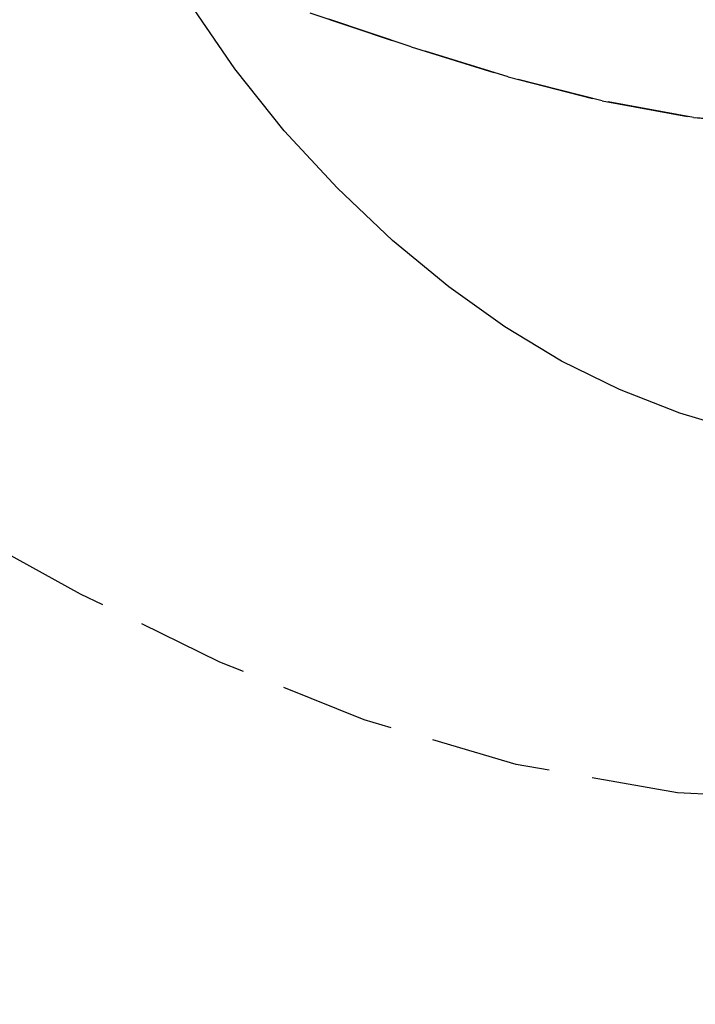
# Model space of a CAD drawing. Header units: metres. Extents: x 104098 to 104607, y 427853 to 428230.
# Tile 118 of 147: x 104266.82 to 104268.76, y 428142.89 to 428145.73. Entities that reach past the tile are written whole.
import ezdxf

# ---------------------------------------------------------------- set-up
doc = ezdxf.new("R2010")
doc.units = ezdxf.units.M
doc.linetypes.add('DASHED2', pattern=[0.375, 0.25, -0.125])

# ---------------------------------------------------------------- blocks, each defined once
blk = doc.blocks.new('school2')
at = {"color": 252, "linetype": 'DASHED2'}
for p, q in [((107999.0632, 456626.6457), (107999.0993, 456626.8721)), ((107999.0444, 456626.418), (107999.0632, 456626.6457)), ((107999.4753, 456626.3426), (107999.3316, 456626.6141)), ((107999.3316, 456626.6141), (107999.4753, 456626.3426)), ((107999.0417, 456626.1929), (107999.0444, 456626.418)), ((107999.6196, 456626.0876), (107999.4753, 456626.3426)), ((107999.4753, 456626.3426), (107999.6196, 456626.0876)), ((107997.7011, 456625.8516), (107997.5661, 456626.2772)), ((107999.0538, 456625.9743), (107999.0417, 456626.1929)), ((107999.7686, 456625.8514), (107999.6196, 456626.0876)), ((107999.6196, 456626.0876), (107999.7686, 456625.8514)), ((107999.0794, 456625.7661), (107999.0538, 456625.9743)), ((107997.8578, 456625.434), (107997.7011, 456625.8516)), ((107999.9265, 456625.6361), (107999.7686, 456625.8514)), ((107999.7686, 456625.8514), (107999.9265, 456625.6361)), ((107999.1175, 456625.571), (107999.0794, 456625.7661)), ((108000.0973, 456625.444), (107999.9265, 456625.6361)), ((107999.9265, 456625.6361), (108000.0973, 456625.444)), ((107999.1687, 456625.3876), (107999.1175, 456625.571)), ((107998.046, 456625.0271), (107997.8578, 456625.434)), ((107999.2337, 456625.2129), (107999.1687, 456625.3876)), ((107999.3135, 456625.0442), (107999.2337, 456625.2129)), ((107999.4088, 456624.8788), (107999.3135, 456625.0442)), ((107998.2758, 456624.6332), (107998.046, 456625.0271)), ((107998.5572, 456624.2548), (107998.2758, 456624.6332)), ((107998.8967, 456623.895), (107998.5572, 456624.2548))]:
    blk.add_line(p, q, dxfattribs=at)
for centre, radius, start, end in [((107963.176, 457111.127), 478.5422, 270.128471, 276.228591), ((107963.176, 457111.127), 478.5422, 270.128471, 276.228591), ((107963.176, 457111.1274), 478.6426, 270.128469, 276.227308), ((107963.176, 457111.1274), 480.8926, 270.128469, 276.198617), ((107963.176, 457111.1274), 481.3426, 273.054885, 276.133061), ((107963.176, 457111.1274), 481.3926, 273.054567, 276.132434), ((107963.176, 457111.1274), 481.4426, 273.05425, 276.131808)]:
    blk.add_arc(centre, radius, start, end, dxfattribs=at)

msp = doc.modelspace()

# ---------------------------------------------------------------- block references
at = {"rotation": 43.40342385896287}
msp.add_blockref('school2', (339564.7791, 22181.4821), dxfattribs=at)

doc.saveas('drawing.dxf')
